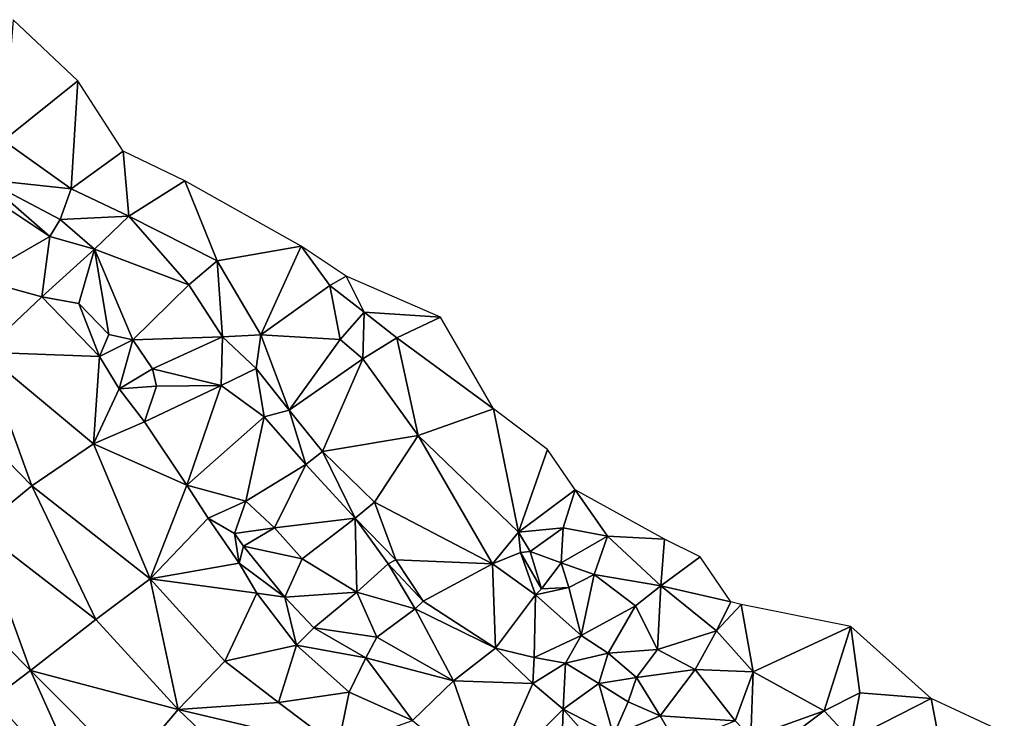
# Model space of a CAD drawing. Header units: feet. Extents: x 116535 to 120173, y 200032 to 203855.
# Tile 6 of 87: x 118753 to 119040, y 200431 to 200635. Entities that reach past the tile are written whole.
import ezdxf

# ---------------------------------------------------------------- set-up
doc = ezdxf.new("R2010")
doc.units = ezdxf.units.FT
doc.header["$MEASUREMENT"] = 0
doc.layers.add('V-TOPO-TINN-3DFC', color=3, linetype='Continuous')

msp = doc.modelspace()

# ---------------------------------------------------------------- linework, layer by layer
at = {"layer": 'V-TOPO-TINN-3DFC'}
for points in [[(118748.5017, 200599.651, 592.865), (118770.1145, 200617.0844, 595.721), (118751.292, 200634.8668, 595.507)], [(118768.1333, 200585.5908, 594.478), (118770.1145, 200617.0844, 595.721), (118748.5017, 200599.651, 592.865)], [(118768.1333, 200585.5908, 594.478), (118783.3165, 200596.6017, 596.173), (118770.1145, 200617.0844, 595.721)], [(118768.1333, 200585.5908, 594.478), (118748.5017, 200599.651, 592.865), (118742.8863, 200588.3281, 587.082)], [(118784.9657, 200577.6512, 596.054), (118783.3165, 200596.6017, 596.173), (118768.1333, 200585.5908, 594.478)], [(118801.298, 200587.961, 596.947), (118783.3165, 200596.6017, 596.173), (118784.9657, 200577.6512, 596.054)], [(118761.9748, 200571.6627, 589.173), (118740.9151, 200585.6999, 587.303), (118740.5011, 200559.3407, 578.666)], [(118761.9748, 200571.6627, 589.173), (118742.8863, 200588.3281, 587.082), (118740.9151, 200585.6999, 587.303)], [(118768.1333, 200585.5908, 594.478), (118742.8863, 200588.3281, 587.082), (118764.9331, 200576.6131, 588.586)], [(118761.9748, 200571.6627, 589.173), (118764.9331, 200576.6131, 588.586), (118742.8863, 200588.3281, 587.082)], [(118810.6617, 200564.5712, 597.911), (118801.298, 200587.961, 596.947), (118784.9657, 200577.6512, 596.054)], [(118835.1427, 200568.8845, 624.386), (118801.298, 200587.961, 596.947), (118810.6617, 200564.5712, 597.911)], [(118784.9657, 200577.6512, 596.054), (118768.1333, 200585.5908, 594.478), (118764.9331, 200576.6131, 588.586)], [(118784.9657, 200577.6512, 596.054), (118764.9331, 200576.6131, 588.586), (118774.9979, 200567.9954, 589.289)], [(118802.448, 200557.5886, 595.654), (118784.9657, 200577.6512, 596.054), (118774.9979, 200567.9954, 589.289)], [(118810.6617, 200564.5712, 597.911), (118784.9657, 200577.6512, 596.054), (118802.448, 200557.5886, 595.654)], [(118774.9979, 200567.9954, 589.289), (118764.9331, 200576.6131, 588.586), (118761.9748, 200571.6627, 589.173)], [(118761.9748, 200571.6627, 589.173), (118740.5011, 200559.3407, 578.666), (118759.6166, 200554.1023, 579.056)], [(118774.9979, 200567.9954, 589.289), (118761.9748, 200571.6627, 589.173), (118759.6166, 200554.1023, 579.056)], [(118835.1427, 200568.8845, 624.386), (118810.6617, 200564.5712, 597.911), (118823.4257, 200543.0804, 597.896)], [(118843.4833, 200557.4186, 627.426), (118835.1427, 200568.8845, 624.386), (118823.4257, 200543.0804, 597.896)], [(118843.4833, 200557.4186, 627.426), (118848.2757, 200560.1828, 630.294), (118835.1427, 200568.8845, 624.386)], [(118774.9979, 200567.9954, 589.289), (118759.6166, 200554.1023, 579.056), (118770.3575, 200552.1342, 579.807)], [(118774.9979, 200567.9954, 589.289), (118770.3575, 200552.1342, 579.807), (118779.1402, 200543.1485, 579.445)], [(118802.448, 200557.5886, 595.654), (118774.9979, 200567.9954, 589.289), (118786.1527, 200541.5943, 582.095)], [(118774.9979, 200567.9954, 589.289), (118779.1402, 200543.1485, 579.445), (118786.1527, 200541.5943, 582.095)], [(118810.6617, 200564.5712, 597.911), (118802.448, 200557.5886, 595.654), (118812.2298, 200542.4184, 597.327)], [(118810.6617, 200564.5712, 597.911), (118812.2298, 200542.4184, 597.327), (118823.4257, 200543.0804, 597.896)], [(118843.4833, 200557.4186, 627.426), (118853.4771, 200549.688, 636.078), (118848.2757, 200560.1828, 630.294)], [(118853.4771, 200549.688, 636.078), (118875.6919, 200548.1769, 655.05), (118848.2757, 200560.1828, 630.294)], [(118742.5213, 200538.009, 577.999), (118759.6166, 200554.1023, 579.056), (118740.5011, 200559.3407, 578.666)], [(118812.2298, 200542.4184, 597.327), (118802.448, 200557.5886, 595.654), (118786.1527, 200541.5943, 582.095)], [(118846.4766, 200541.7303, 628.734), (118843.4833, 200557.4186, 627.426), (118823.4257, 200543.0804, 597.896)], [(118846.4766, 200541.7303, 628.734), (118853.4771, 200549.688, 636.078), (118843.4833, 200557.4186, 627.426)], [(118742.5213, 200538.009, 577.999), (118776.47, 200536.7289, 579.633), (118759.6166, 200554.1023, 579.056)], [(118770.3575, 200552.1342, 579.807), (118759.6166, 200554.1023, 579.056), (118776.47, 200536.7289, 579.633)], [(118770.3575, 200552.1342, 579.807), (118776.47, 200536.7289, 579.633), (118779.1402, 200543.1485, 579.445)], [(118853.0711, 200536.0799, 631.916), (118853.4771, 200549.688, 636.078), (118846.4766, 200541.7303, 628.734)], [(118862.9919, 200542.1564, 641.073), (118853.4771, 200549.688, 636.078), (118853.0711, 200536.0799, 631.916)], [(118862.9919, 200542.1564, 641.073), (118875.6919, 200548.1769, 655.05), (118853.4771, 200549.688, 636.078)], [(118891.1721, 200521.4917, 653.64), (118875.6919, 200548.1769, 655.05), (118862.9919, 200542.1564, 641.073)], [(118779.1402, 200543.1485, 579.445), (118776.47, 200536.7289, 579.633), (118786.1527, 200541.5943, 582.095)], [(118823.4257, 200543.0804, 597.896), (118812.2298, 200542.4184, 597.327), (118822.0006, 200533.2587, 598.004)], [(118831.6324, 200521.0587, 600.307), (118823.4257, 200543.0804, 597.896), (118822.0006, 200533.2587, 598.004)], [(118831.6324, 200521.0587, 600.307), (118846.4766, 200541.7303, 628.734), (118823.4257, 200543.0804, 597.896)], [(118782.1744, 200527.3462, 580.252), (118786.1527, 200541.5943, 582.095), (118776.47, 200536.7289, 579.633)], [(118782.1744, 200527.3462, 580.252), (118791.8592, 200533.1107, 582.707), (118786.1527, 200541.5943, 582.095)], [(118791.8592, 200533.1107, 582.707), (118812.2298, 200542.4184, 597.327), (118786.1527, 200541.5943, 582.095)], [(118791.8592, 200533.1107, 582.707), (118811.8578, 200528.2353, 596.939), (118812.2298, 200542.4184, 597.327)], [(118822.0006, 200533.2587, 598.004), (118812.2298, 200542.4184, 597.327), (118811.8578, 200528.2353, 596.939)], [(118853.0711, 200536.0799, 631.916), (118846.4766, 200541.7303, 628.734), (118831.6324, 200521.0587, 600.307)], [(118862.9919, 200542.1564, 641.073), (118853.0711, 200536.0799, 631.916), (118869.2484, 200513.7381, 632.163)], [(118891.1721, 200521.4917, 653.64), (118862.9919, 200542.1564, 641.073), (118869.2484, 200513.7381, 632.163)], [(118728.3281, 200528.1683, 578.056), (118756.7374, 200499.0929, 578.545), (118742.5213, 200538.009, 577.999)], [(118742.5213, 200538.009, 577.999), (118774.6828, 200511.2549, 578.855), (118776.47, 200536.7289, 579.633)], [(118742.5213, 200538.009, 577.999), (118756.7374, 200499.0929, 578.545), (118774.6828, 200511.2549, 578.855)], [(118774.6828, 200511.2549, 578.855), (118782.1744, 200527.3462, 580.252), (118776.47, 200536.7289, 579.633)], [(118853.0711, 200536.0799, 631.916), (118831.6324, 200521.0587, 600.307), (118841.3452, 200509.0307, 603.731)], [(118853.0711, 200536.0799, 631.916), (118841.3452, 200509.0307, 603.731), (118869.2484, 200513.7381, 632.163)], [(118793.0403, 200528.0873, 582.463), (118791.8592, 200533.1107, 582.707), (118782.1744, 200527.3462, 580.252)], [(118811.8578, 200528.2353, 596.939), (118791.8592, 200533.1107, 582.707), (118793.0403, 200528.0873, 582.463)], [(118822.0006, 200533.2587, 598.004), (118811.8578, 200528.2353, 596.939), (118824.3208, 200519.1075, 600.513)], [(118831.6324, 200521.0587, 600.307), (118822.0006, 200533.2587, 598.004), (118824.3208, 200519.1075, 600.513)], [(118728.3281, 200528.1683, 578.056), (118741.2842, 200486.3989, 578.35), (118756.7374, 200499.0929, 578.545)], [(118774.6828, 200511.2549, 578.855), (118789.533, 200517.6804, 580.328), (118782.1744, 200527.3462, 580.252)], [(118793.0403, 200528.0873, 582.463), (118782.1744, 200527.3462, 580.252), (118789.533, 200517.6804, 580.328)], [(118811.8578, 200528.2353, 596.939), (118789.533, 200517.6804, 580.328), (118801.862, 200499.259, 578.539)], [(118811.8578, 200528.2353, 596.939), (118793.0403, 200528.0873, 582.463), (118789.533, 200517.6804, 580.328)], [(118811.8578, 200528.2353, 596.939), (118801.862, 200499.259, 578.539), (118824.3208, 200519.1075, 600.513)], [(118836.5218, 200505.2844, 602.516), (118831.6324, 200521.0587, 600.307), (118824.3208, 200519.1075, 600.513)], [(118841.3452, 200509.0307, 603.731), (118831.6324, 200521.0587, 600.307), (118836.5218, 200505.2844, 602.516)], [(118898.4427, 200485.5839, 637.663), (118891.1721, 200521.4917, 653.64), (118869.2484, 200513.7381, 632.163)], [(118898.4427, 200485.5839, 637.663), (118906.8804, 200509.5958, 657.808), (118891.1721, 200521.4917, 653.64)], [(118774.6828, 200511.2549, 578.855), (118801.862, 200499.259, 578.539), (118789.533, 200517.6804, 580.328)], [(118824.3208, 200519.1075, 600.513), (118801.862, 200499.259, 578.539), (118818.9964, 200494.5846, 583.743)], [(118836.5218, 200505.2844, 602.516), (118824.3208, 200519.1075, 600.513), (118818.9964, 200494.5846, 583.743)], [(118756.7374, 200499.0929, 578.545), (118791.1691, 200471.9758, 577.23), (118774.6828, 200511.2549, 578.855)], [(118791.1691, 200471.9758, 577.23), (118801.862, 200499.259, 578.539), (118774.6828, 200511.2549, 578.855)], [(118869.2484, 200513.7381, 632.163), (118841.3452, 200509.0307, 603.731), (118856.5284, 200494.2996, 605.874)], [(118890.8211, 200476.2761, 628.029), (118869.2484, 200513.7381, 632.163), (118856.5284, 200494.2996, 605.874)], [(118890.8211, 200476.2761, 628.029), (118898.4427, 200485.5839, 637.663), (118869.2484, 200513.7381, 632.163)], [(118841.3452, 200509.0307, 603.731), (118836.5218, 200505.2844, 602.516), (118850.8359, 200489.6362, 602.784)], [(118841.3452, 200509.0307, 603.731), (118850.8359, 200489.6362, 602.784), (118856.5284, 200494.2996, 605.874)], [(118898.4427, 200485.5839, 637.663), (118914.908, 200497.9108, 652.806), (118906.8804, 200509.5958, 657.808)], [(118836.5218, 200505.2844, 602.516), (118818.9964, 200494.5846, 583.743), (118827.404, 200486.789, 584.698)], [(118850.8359, 200489.6362, 602.784), (118836.5218, 200505.2844, 602.516), (118827.404, 200486.789, 584.698)], [(118741.2842, 200486.3989, 578.35), (118775.3579, 200460.1028, 577.245), (118756.7374, 200499.0929, 578.545)], [(118756.7374, 200499.0929, 578.545), (118775.3579, 200460.1028, 577.245), (118791.1691, 200471.9758, 577.23)], [(118791.1691, 200471.9758, 577.23), (118808.0505, 200489.6702, 578.284), (118801.862, 200499.259, 578.539)], [(118808.0505, 200489.6702, 578.284), (118818.9964, 200494.5846, 583.743), (118801.862, 200499.259, 578.539)], [(118911.4067, 200486.839, 637.422), (118914.908, 200497.9108, 652.806), (118898.4427, 200485.5839, 637.663)], [(118911.4067, 200486.839, 637.422), (118924.3738, 200484.4118, 639.259), (118914.908, 200497.9108, 652.806)], [(118924.3738, 200484.4118, 639.259), (118940.9241, 200483.5567, 644.227), (118914.908, 200497.9108, 652.806)], [(118808.0505, 200489.6702, 578.284), (118815.7301, 200485.1378, 581.098), (118818.9964, 200494.5846, 583.743)], [(118818.9964, 200494.5846, 583.743), (118815.7301, 200485.1378, 581.098), (118827.404, 200486.789, 584.698)], [(118856.5284, 200494.2996, 605.874), (118850.8359, 200489.6362, 602.784), (118862.6799, 200477.5262, 601.128)], [(118890.8211, 200476.2761, 628.029), (118856.5284, 200494.2996, 605.874), (118862.6799, 200477.5262, 601.128)], [(118791.1691, 200471.9758, 577.23), (118817.0542, 200476.5031, 578.359), (118808.0505, 200489.6702, 578.284)], [(118808.0505, 200489.6702, 578.284), (118817.0542, 200476.5031, 578.359), (118815.7301, 200485.1378, 581.098)], [(118850.8359, 200489.6362, 602.784), (118827.404, 200486.789, 584.698), (118835.4217, 200477.8142, 585.036)], [(118850.8359, 200489.6362, 602.784), (118835.4217, 200477.8142, 585.036), (118851.364, 200468.0605, 590.36)], [(118862.6799, 200477.5262, 601.128), (118850.8359, 200489.6362, 602.784), (118860.5157, 200476.3571, 600.507)], [(118860.5157, 200476.3571, 600.507), (118850.8359, 200489.6362, 602.784), (118851.364, 200468.0605, 590.36)], [(118727.3421, 200474.561, 578.171), (118756.3584, 200445.2906, 578.144), (118741.2842, 200486.3989, 578.35)], [(118741.2842, 200486.3989, 578.35), (118756.3584, 200445.2906, 578.144), (118775.3579, 200460.1028, 577.245)], [(118827.404, 200486.789, 584.698), (118815.7301, 200485.1378, 581.098), (118818.3813, 200481.4735, 581.014)], [(118827.404, 200486.789, 584.698), (118818.3813, 200481.4735, 581.014), (118835.4217, 200477.8142, 585.036)], [(118890.8211, 200476.2761, 628.029), (118899.0228, 200479.6234, 635.323), (118898.4427, 200485.5839, 637.663)], [(118911.4067, 200486.839, 637.422), (118898.4427, 200485.5839, 637.663), (118901.862, 200479.9414, 635.472)], [(118901.862, 200479.9414, 635.472), (118898.4427, 200485.5839, 637.663), (118899.0228, 200479.6234, 635.323)], [(118910.8167, 200476.6011, 628.671), (118911.4067, 200486.839, 637.422), (118901.862, 200479.9414, 635.472)], [(118910.8167, 200476.6011, 628.671), (118924.3738, 200484.4118, 639.259), (118911.4067, 200486.839, 637.422)], [(118817.0542, 200476.5031, 578.359), (118818.3813, 200481.4735, 581.014), (118815.7301, 200485.1378, 581.098)], [(118920.4135, 200473.1969, 628.381), (118924.3738, 200484.4118, 639.259), (118910.8167, 200476.6011, 628.671)], [(118939.854, 200469.9196, 634.643), (118924.3738, 200484.4118, 639.259), (118920.4135, 200473.1969, 628.381)], [(118939.854, 200469.9196, 634.643), (118940.9241, 200483.5567, 644.227), (118924.3738, 200484.4118, 639.259)], [(118939.854, 200469.9196, 634.643), (118951.3319, 200478.3743, 646.855), (118940.9241, 200483.5567, 644.227)], [(118830.3843, 200466.5873, 584.017), (118818.3813, 200481.4735, 581.014), (118817.0542, 200476.5031, 578.359)], [(118830.3843, 200466.5873, 584.017), (118835.4217, 200477.8142, 585.036), (118818.3813, 200481.4735, 581.014)], [(118903.3601, 200467.2494, 626.005), (118899.0228, 200479.6234, 635.323), (118890.8211, 200476.2761, 628.029)], [(118905.1342, 200469.0015, 626.702), (118901.862, 200479.9414, 635.472), (118899.0228, 200479.6234, 635.323)], [(118905.1342, 200469.0015, 626.702), (118899.0228, 200479.6234, 635.323), (118903.3601, 200467.2494, 626.005)], [(118910.8167, 200476.6011, 628.671), (118901.862, 200479.9414, 635.472), (118905.1342, 200469.0015, 626.702)], [(118835.4217, 200477.8142, 585.036), (118830.3843, 200466.5873, 584.017), (118851.364, 200468.0605, 590.36)], [(118862.6799, 200477.5262, 601.128), (118860.5157, 200476.3571, 600.507), (118870.7085, 200465.4193, 602.429)], [(118890.8211, 200476.2761, 628.029), (118862.6799, 200477.5262, 601.128), (118870.7085, 200465.4193, 602.429)], [(118960.2406, 200465.2522, 642.731), (118951.3319, 200478.3743, 646.855), (118939.854, 200469.9196, 634.643)], [(118727.3421, 200474.561, 578.171), (118745.4085, 200436.967, 585.766), (118756.3584, 200445.2906, 578.144)], [(118791.1691, 200471.9758, 577.23), (118822.2746, 200467.8104, 578.862), (118817.0542, 200476.5031, 578.359)], [(118830.3843, 200466.5873, 584.017), (118817.0542, 200476.5031, 578.359), (118822.2746, 200467.8104, 578.862)], [(118868.3473, 200463.2051, 601.655), (118860.5157, 200476.3571, 600.507), (118851.364, 200468.0605, 590.36)], [(118870.7085, 200465.4193, 602.429), (118860.5157, 200476.3571, 600.507), (118868.3473, 200463.2051, 601.655)], [(118891.6892, 200451.7732, 604.196), (118890.8211, 200476.2761, 628.029), (118870.7085, 200465.4193, 602.429)], [(118891.6892, 200451.7732, 604.196), (118903.3601, 200467.2494, 626.005), (118890.8211, 200476.2761, 628.029)], [(118913.0659, 200469.4286, 624.102), (118910.8167, 200476.6011, 628.671), (118905.1342, 200469.0015, 626.702)], [(118920.4135, 200473.1969, 628.381), (118910.8167, 200476.6011, 628.671), (118913.0659, 200469.4286, 624.102)], [(118775.3579, 200460.1028, 577.245), (118799.3208, 200433.8867, 578.837), (118791.1691, 200471.9758, 577.23)], [(118791.1691, 200471.9758, 577.23), (118799.3208, 200433.8867, 578.837), (118812.9249, 200447.9739, 578.4)], [(118791.1691, 200471.9758, 577.23), (118812.9249, 200447.9739, 578.4), (118822.2746, 200467.8104, 578.862)], [(118916.6522, 200455.4585, 613.96), (118920.4135, 200473.1969, 628.381), (118913.0659, 200469.4286, 624.102)], [(118916.6522, 200455.4585, 613.96), (118932.4994, 200464.0441, 627.165), (118920.4135, 200473.1969, 628.381)], [(118939.854, 200469.9196, 634.643), (118920.4135, 200473.1969, 628.381), (118932.4994, 200464.0441, 627.165)], [(118916.6522, 200455.4585, 613.96), (118913.0659, 200469.4286, 624.102), (118903.3601, 200467.2494, 626.005)], [(118913.0659, 200469.4286, 624.102), (118905.1342, 200469.0015, 626.702), (118903.3601, 200467.2494, 626.005)], [(118938.9189, 200451.3981, 625.682), (118939.854, 200469.9196, 634.643), (118932.4994, 200464.0441, 627.165)], [(118938.9189, 200451.3981, 625.682), (118956.0793, 200456.7796, 634.464), (118939.854, 200469.9196, 634.643)], [(118956.0793, 200456.7796, 634.464), (118960.2406, 200465.2522, 642.731), (118939.854, 200469.9196, 634.643)], [(118812.9249, 200447.9739, 578.4), (118833.7715, 200452.6612, 579.63), (118822.2746, 200467.8104, 578.862)], [(118822.2746, 200467.8104, 578.862), (118833.7715, 200452.6612, 579.63), (118830.3843, 200466.5873, 584.017)], [(118830.3843, 200466.5873, 584.017), (118838.7909, 200457.7086, 583.765), (118851.364, 200468.0605, 590.36)], [(118833.7715, 200452.6612, 579.63), (118838.7909, 200457.7086, 583.765), (118830.3843, 200466.5873, 584.017)], [(118838.7909, 200457.7086, 583.765), (118857.1814, 200454.9324, 591.249), (118851.364, 200468.0605, 590.36)], [(118868.3473, 200463.2051, 601.655), (118851.364, 200468.0605, 590.36), (118857.1814, 200454.9324, 591.249)], [(118868.3473, 200463.2051, 601.655), (118891.6892, 200451.7732, 604.196), (118870.7085, 200465.4193, 602.429)], [(118902.9981, 200448.9949, 605.059), (118903.3601, 200467.2494, 626.005), (118891.6892, 200451.7732, 604.196)], [(118902.9981, 200448.9949, 605.059), (118916.6522, 200455.4585, 613.96), (118903.3601, 200467.2494, 626.005)], [(118868.3473, 200463.2051, 601.655), (118857.1814, 200454.9324, 591.249), (118879.4592, 200442.2204, 590.976)], [(118868.3473, 200463.2051, 601.655), (118879.4592, 200442.2204, 590.976), (118891.6892, 200451.7732, 604.196)], [(118916.6522, 200455.4585, 613.96), (118924.5328, 200450.285, 612.943), (118932.4994, 200464.0441, 627.165)], [(118924.5328, 200450.285, 612.943), (118938.9189, 200451.3981, 625.682), (118932.4994, 200464.0441, 627.165)], [(118956.0793, 200456.7796, 634.464), (118963.2649, 200464.5212, 651.925), (118960.2406, 200465.2522, 642.731)], [(118966.7592, 200444.9056, 644.136), (118963.2649, 200464.5212, 651.925), (118956.0793, 200456.7796, 634.464)], [(118966.7592, 200444.9056, 644.136), (118995.1934, 200458.0687, 674.787), (118963.2649, 200464.5212, 651.925)], [(118756.3584, 200445.2906, 578.144), (118799.3208, 200433.8867, 578.837), (118775.3579, 200460.1028, 577.245)], [(118833.7715, 200452.6612, 579.63), (118853.9882, 200448.9209, 587.468), (118838.7909, 200457.7086, 583.765)], [(118838.7909, 200457.7086, 583.765), (118853.9882, 200448.9209, 587.468), (118857.1814, 200454.9324, 591.249)], [(118949.9008, 200445.5207, 625.701), (118956.0793, 200456.7796, 634.464), (118938.9189, 200451.3981, 625.682)], [(118966.7592, 200444.9056, 644.136), (118956.0793, 200456.7796, 634.464), (118949.9008, 200445.5207, 625.701)], [(118966.7592, 200444.9056, 644.136), (118987.4048, 200433.5047, 664.056), (118995.1934, 200458.0687, 674.787)], [(118987.4048, 200433.5047, 664.056), (118997.8396, 200438.7211, 671.784), (118995.1934, 200458.0687, 674.787)], [(119018.5573, 200437.072, 679.982), (118995.1934, 200458.0687, 674.787), (118997.8396, 200438.7211, 671.784)], [(118857.1814, 200454.9324, 591.249), (118853.9882, 200448.9209, 587.468), (118879.4592, 200442.2204, 590.976)], [(118902.9981, 200448.9949, 605.059), (118912.1188, 200447.4248, 608.325), (118916.6522, 200455.4585, 613.96)], [(118912.1188, 200447.4248, 608.325), (118924.5328, 200450.285, 612.943), (118916.6522, 200455.4585, 613.96)], [(118812.9249, 200447.9739, 578.4), (118828.5781, 200435.8789, 579.185), (118833.7715, 200452.6612, 579.63)], [(118833.7715, 200452.6612, 579.63), (118828.5781, 200435.8789, 579.185), (118849.0758, 200438.8871, 579.769)], [(118833.7715, 200452.6612, 579.63), (118849.0758, 200438.8871, 579.769), (118853.9882, 200448.9209, 587.468)], [(118902.59, 200441.4123, 605.008), (118891.6892, 200451.7732, 604.196), (118879.4592, 200442.2204, 590.976)], [(118902.59, 200441.4123, 605.008), (118902.9981, 200448.9949, 605.059), (118891.6892, 200451.7732, 604.196)], [(118924.5328, 200450.285, 612.943), (118932.7524, 200443.2065, 616.459), (118938.9189, 200451.3981, 625.682)], [(118949.9008, 200445.5207, 625.701), (118938.9189, 200451.3981, 625.682), (118932.7524, 200443.2065, 616.459)], [(118849.0758, 200438.8871, 579.769), (118867.5552, 200430.6355, 580.401), (118853.9882, 200448.9209, 587.468)], [(118853.9882, 200448.9209, 587.468), (118867.5552, 200430.6355, 580.401), (118879.4592, 200442.2204, 590.976)], [(118902.59, 200441.4123, 605.008), (118912.1188, 200447.4248, 608.325), (118902.9981, 200448.9949, 605.059)], [(118921.8276, 200441.4433, 606.717), (118924.5328, 200450.285, 612.943), (118912.1188, 200447.4248, 608.325)], [(118921.8276, 200441.4433, 606.717), (118932.7524, 200443.2065, 616.459), (118924.5328, 200450.285, 612.943)], [(118745.4085, 200436.967, 585.766), (118774.4518, 200404.7424, 588.198), (118756.3584, 200445.2906, 578.144)], [(118756.3584, 200445.2906, 578.144), (118774.4518, 200404.7424, 588.198), (118784.7756, 200416.6964, 579.486)], [(118756.3584, 200445.2906, 578.144), (118784.7756, 200416.6964, 579.486), (118799.3208, 200433.8867, 578.837)], [(118799.3208, 200433.8867, 578.837), (118828.5781, 200435.8789, 579.185), (118812.9249, 200447.9739, 578.4)], [(118912.1188, 200447.4248, 608.325), (118902.59, 200441.4123, 605.008), (118911.4377, 200434.0017, 604.276)], [(118912.1188, 200447.4248, 608.325), (118911.4377, 200434.0017, 604.276), (118921.8276, 200441.4433, 606.717)], [(118949.9008, 200445.5207, 625.701), (118932.7524, 200443.2065, 616.459), (118939.649, 200431.9906, 616.902)], [(118961.4667, 200430.5885, 641.316), (118949.9008, 200445.5207, 625.701), (118939.649, 200431.9906, 616.902)], [(118966.7592, 200444.9056, 644.136), (118949.9008, 200445.5207, 625.701), (118961.4667, 200430.5885, 641.316)], [(118921.8276, 200441.4433, 606.717), (118930.3623, 200436.1389, 612.02), (118932.7524, 200443.2065, 616.459)], [(118939.649, 200431.9906, 616.902), (118932.7524, 200443.2065, 616.459), (118930.3623, 200436.1389, 612.02)], [(118966.7592, 200444.9056, 644.136), (118961.4667, 200430.5885, 641.316), (118966.0711, 200425.8581, 644.373)], [(118966.7592, 200444.9056, 644.136), (118966.0711, 200425.8581, 644.373), (118987.4048, 200433.5047, 664.056)], [(118889.829, 200412.483, 581.288), (118879.4592, 200442.2204, 590.976), (118867.5552, 200430.6355, 580.401)], [(118902.59, 200441.4123, 605.008), (118879.4592, 200442.2204, 590.976), (118889.829, 200412.483, 581.288)], [(118911.4377, 200434.0017, 604.276), (118902.59, 200441.4123, 605.008), (118889.829, 200412.483, 581.288)], [(118926.1039, 200426.4241, 607.346), (118921.8276, 200441.4433, 606.717), (118911.4377, 200434.0017, 604.276)], [(118926.1039, 200426.4241, 607.346), (118930.3623, 200436.1389, 612.02), (118921.8276, 200441.4433, 606.717)], [(118737.646499, 200429.742422, 587.491891), (118774.4518, 200404.7424, 588.198), (118745.4085, 200436.967, 585.766)], [(118845.8495, 200422.9109, 579.516), (118849.0758, 200438.8871, 579.769), (118828.5781, 200435.8789, 579.185)], [(118845.8495, 200422.9109, 579.516), (118867.5552, 200430.6355, 580.401), (118849.0758, 200438.8871, 579.769)], [(118995.2334, 200425.108, 668.506), (118997.8396, 200438.7211, 671.784), (118987.4048, 200433.5047, 664.056)], [(118995.2334, 200425.108, 668.506), (119018.5573, 200437.072, 679.982), (118997.8396, 200438.7211, 671.784)], [(119022.0366, 200418.7545, 679.43), (119018.5573, 200437.072, 679.982), (118995.2334, 200425.108, 668.506)], [(119022.0366, 200418.7545, 679.43), (119039.882, 200427.2132, 685.115), (119018.5573, 200437.072, 679.982)], [(118784.7756, 200416.6964, 579.486), (118829.2722, 200405.2615, 580.404), (118799.3208, 200433.8867, 578.837)], [(118799.3208, 200433.8867, 578.837), (118845.8495, 200422.9109, 579.516), (118828.5781, 200435.8789, 579.185)], [(118799.3208, 200433.8867, 578.837), (118829.2722, 200405.2615, 580.404), (118845.8495, 200422.9109, 579.516)], [(118911.4377, 200434.0017, 604.276), (118889.829, 200412.483, 581.288), (118910.6497, 200411.1989, 593.044)], [(118920.2534, 200423.9609, 607.353), (118911.4377, 200434.0017, 604.276), (118910.6497, 200411.1989, 593.044)], [(118926.1039, 200426.4241, 607.346), (118911.4377, 200434.0017, 604.276), (118920.2534, 200423.9609, 607.353)], [(118939.649, 200431.9906, 616.902), (118930.3623, 200436.1389, 612.02), (118926.1039, 200426.4241, 607.346)], [(118939.649, 200431.9906, 616.902), (118926.1039, 200426.4241, 607.346), (118944.4734, 200423.8219, 623.123)], [(118961.4667, 200430.5885, 641.316), (118939.649, 200431.9906, 616.902), (118944.4734, 200423.8219, 623.123)], [(118966.0711, 200425.8581, 644.373), (118972.5746, 200422.2968, 649.517), (118987.4048, 200433.5047, 664.056)], [(118995.2334, 200425.108, 668.506), (118987.4048, 200433.5047, 664.056), (118972.5746, 200422.2968, 649.517)]]:
    msp.add_3dface(points, dxfattribs=at)

doc.saveas('drawing.dxf')
